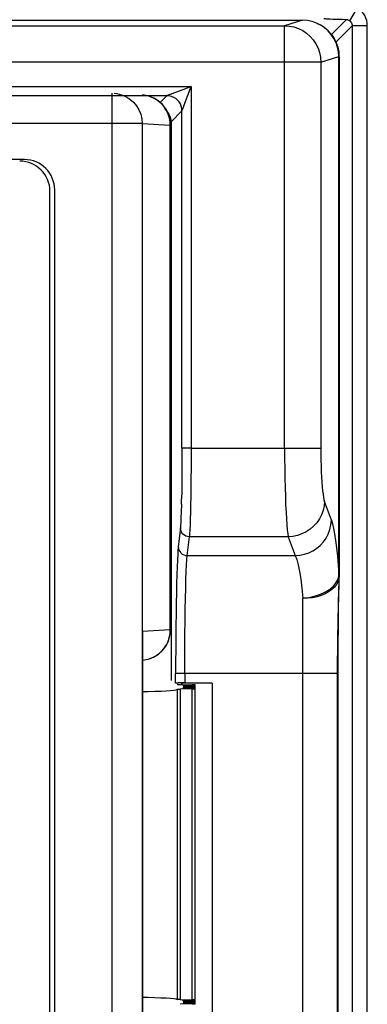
# Model space of a CAD drawing. Extents: x -4139 to -1089, y -1564 to 1941.
# Tile 113 of 160: x -2774 to -2763, y 1121 to 1153. Entities that reach past the tile are written whole.
import ezdxf

# ---------------------------------------------------------------- set-up
doc = ezdxf.new("R2010")
doc.units = 0
doc.header["$LTSCALE"] = 23.1
for name, color, linetype in [('01_DISPLAYCASE_3_1_AM_0', 7, 'CONTINUOUS'), ('03_IOCASE_4_1_AM_0', 7, 'CONTINUOUS'), ('BACK_CASE1_4_1_AM_0', 7, 'CONTINUOUS'), ('R911330333_FOLIE_3_1_AM_0', 7, 'CONTINUOUS'), ('X610_37_IO_BASE-20150120_3', 7, 'CONTINUOUS')]:
    doc.layers.add(name, color=color, linetype=linetype)

msp = doc.modelspace()

# ---------------------------------------------------------------- linework, layer by layer
at = {"layer": '01_DISPLAYCASE_3_1_AM_0', "color": 2}
for p, q in [((-2771.385, 1101.09), (-2771.385, 1150.673)), ((-2770.327, 1150.607), (-2770.396, 1150.613)), ((-2770.205, 1150.582), (-2770.327, 1150.607)), ((-2770.395, 1149.673), (-2847.388, 1149.673)), ((-2770.395, 1149.673), (-2770.395, 1102.09)), ((-2770.395, 1149.673), (-2769.467, 1149.615)), ((-2769.467, 1132.961), (-2769.467, 1149.615)), ((-2769.458, 1149.615), (-2769.467, 1149.615)), ((-2769.467, 1132.961), (-2770.385, 1132.904)), ((-2770.385, 1119.059), (-2770.385, 1132.904)), ((-2769.467, 1132.961), (-2769.458, 1132.961))]:
    msp.add_line(p, q, dxfattribs=at)
at = {"layer": '01_DISPLAYCASE_3_1_AM_0', "color": 7}
for p, q in [((-2769.458, 1149.615), (-2769.458, 1132.961)), ((-2774.285, 1148.483), (-2843.498, 1148.483)), ((-2773.285, 1104.28), (-2773.285, 1147.483)), ((-2770.38, 1132.734), (-2770.38, 1119.229)), ((-2770.383, 1131.963), (-2770.319, 1131.97))]:
    msp.add_line(p, q, dxfattribs=at)
at = {"layer": '01_DISPLAYCASE_3_1_AM_0', "color": 2}
for points in [[(-2771.323, 1150.671), (-2771.23, 1150.661), (-2771.079, 1150.624), (-2770.935, 1150.564), (-2770.802, 1150.482), (-2770.684, 1150.38), (-2770.583, 1150.261), (-2770.502, 1150.127), (-2770.443, 1149.982), (-2770.407, 1149.829), (-2770.395, 1149.673)], [(-2769.467, 1149.615), (-2769.469, 1149.672), (-2769.474, 1149.731), (-2769.482, 1149.791), (-2769.495, 1149.853), (-2769.513, 1149.917), (-2769.536, 1149.982), (-2769.565, 1150.049), (-2769.6, 1150.117), (-2769.643, 1150.185), (-2769.694, 1150.253), (-2769.753, 1150.319), (-2769.823, 1150.383), (-2769.902, 1150.444), (-2769.992, 1150.499), (-2770.093, 1150.545), (-2770.205, 1150.582)], [(-2770.385, 1132.904), (-2770.38, 1132.758), (-2770.38, 1132.734)]]:
    msp.add_lwpolyline(points, dxfattribs=at)
at = {"layer": '01_DISPLAYCASE_3_1_AM_0', "color": 7}
msp.add_lwpolyline([(-2770.319, 1131.97), (-2770.199, 1131.995), (-2770.099, 1132.028), (-2770.015, 1132.066), (-2769.945, 1132.104), (-2769.884, 1132.144), (-2769.824, 1132.19), (-2769.767, 1132.242), (-2769.71, 1132.304), (-2769.66, 1132.369), (-2769.622, 1132.423), (-2769.592, 1132.471), (-2769.569, 1132.514), (-2769.551, 1132.554), (-2769.533, 1132.6), (-2769.518, 1132.648), (-2769.503, 1132.7), (-2769.491, 1132.752), (-2769.482, 1132.795), (-2769.474, 1132.834), (-2769.47, 1132.869), (-2769.467, 1132.902), (-2769.466, 1132.933), (-2769.467, 1132.961)], dxfattribs=at)
for centre, start, end in [((-2770.458, 1149.615), 359.9999, 86.4482), ((-2774.285, 1147.483), 359.9999, 89.9999), ((-2770.458, 1132.961), 274.2702, 359.9999)]:
    msp.add_arc(centre, 1, start, end, dxfattribs=at)
at = {"layer": '03_IOCASE_4_1_AM_0', "color": 7}
for p, q in [((-2852.684, 1153.082), (-2765.095, 1153.082)), ((-2764.655, 1152.997), (-2764.786, 1153.041)), ((-2764.591, 1152.967), (-2764.495, 1152.92)), ((-2763.901, 1151.881), (-2763.911, 1152.038)), ((-2763.89, 1151.879), (-2763.9, 1152.034)), ((-2763.89, 1151.879), (-2763.89, 1134.738)), ((-2769.44, 1149.732), (-2769.44, 1131.289)), ((-2763.9, 1134.07), (-2763.893, 1134.495)), ((-2763.893, 1134.495), (-2763.89, 1134.652)), ((-2763.89, 1134.652), (-2763.89, 1134.68)), ((-2763.906, 1133.681), (-2763.9, 1134.07)), ((-2763.911, 1133.327), (-2763.906, 1133.681)), ((-2763.915, 1132.972), (-2763.911, 1133.327)), ((-2763.918, 1132.581), (-2763.915, 1132.972)), ((-2763.92, 1132.234), (-2763.918, 1132.581)), ((-2763.921, 1131.896), (-2763.92, 1132.234)), ((-2763.921, 1131.52), (-2763.921, 1131.896)), ((-2763.921, 1118.915), (-2763.921, 1131.52)), ((-2769.082, 1131.189), (-2769.111, 1131.16)), ((-2768.082, 1131.207), (-2769.082, 1131.189)), ((-2769.082, 1131.189), (-2769.082, 1131.161)), ((-2768.082, 1131.207), (-2768.99, 1131.207)), ((-2768.082, 1131.207), (-2768.082, 1119.257))]:
    msp.add_line(p, q, dxfattribs=at)
at = {"layer": '03_IOCASE_4_1_AM_0', "color": 2}
for p, q in [((-2765.095, 1153.082), (-2765.691, 1152.903)), ((-2852.088, 1152.903), (-2765.691, 1152.903)), ((-2765.691, 1138.953), (-2765.691, 1152.903)), ((-2764.496, 1151.703), (-2763.901, 1151.88)), ((-2763.901, 1151.88), (-2763.895, 1151.88)), ((-2763.895, 1134.768), (-2763.895, 1151.88)), ((-2764.496, 1151.703), (-2853.284, 1151.703)), ((-2764.496, 1151.703), (-2764.496, 1138.953)), ((-2848.998, 1150.891), (-2768.781, 1150.89)), ((-2768.967, 1150.821), (-2769.412, 1150.654)), ((-2769.018, 1150.258), (-2768.781, 1150.89)), ((-2768.781, 1150.89), (-2768.967, 1150.821)), ((-2768.781, 1150.89), (-2768.781, 1138.953)), ((-2769.58, 1150.591), (-2848.199, 1150.591)), ((-2769.58, 1150.591), (-2769.801, 1150.37)), ((-2769.044, 1150.188), (-2769.024, 1150.24)), ((-2769.024, 1150.24), (-2769.018, 1150.258)), ((-2769.44, 1149.732), (-2769.081, 1150.091)), ((-2769.081, 1138.953), (-2769.081, 1150.091)), ((-2768.781, 1138.953), (-2769.081, 1138.953)), ((-2768.781, 1138.953), (-2764.496, 1138.953)), ((-2764.145, 1136.58), (-2764.374, 1137.201)), ((-2769.135, 1136.326), (-2769.204, 1135.704)), ((-2768.904, 1135.412), (-2768.835, 1136.034)), ((-2765.57, 1136.034), (-2768.835, 1136.034)), ((-2765.57, 1136.034), (-2765.341, 1135.412)), ((-2768.904, 1135.412), (-2765.341, 1135.412)), ((-2764.007, 1134.493), (-2763.952, 1134.582)), ((-2763.952, 1134.582), (-2763.914, 1134.674)), ((-2763.914, 1134.674), (-2763.895, 1134.768)), ((-2763.901, 1134.235), (-2763.892, 1134.585)), ((-2763.892, 1134.618), (-2763.89, 1134.652)), ((-2763.892, 1134.585), (-2763.892, 1134.618)), ((-2763.89, 1134.68), (-2763.89, 1134.68)), ((-2765.09, 1116.761), (-2765.09, 1134.002)), ((-2763.915, 1133.692), (-2763.908, 1133.98)), ((-2763.922, 1133.385), (-2763.915, 1133.692)), ((-2763.927, 1133.081), (-2763.922, 1133.385)), ((-2763.931, 1132.809), (-2763.927, 1133.081)), ((-2763.935, 1132.492), (-2763.931, 1132.809)), ((-2763.939, 1131.983), (-2763.937, 1132.251)), ((-2763.937, 1132.251), (-2763.935, 1132.492)), ((-2763.94, 1131.683), (-2763.939, 1131.983)), ((-2763.94, 1119.243), (-2763.94, 1131.683)), ((-2769.29, 1131.202), (-2769.29, 1131.52)), ((-2763.921, 1131.52), (-2769.29, 1131.52)), ((-2768.99, 1131.52), (-2768.99, 1131.207))]:
    msp.add_line(p, q, dxfattribs=at)
at = {"layer": '03_IOCASE_4_1_AM_0', "color": 7}
for points in [[(-2764.786, 1153.041), (-2764.94, 1153.071), (-2765.095, 1153.082)], [(-2764.498, 1152.921), (-2764.638, 1152.99), (-2764.655, 1152.997)], [(-2763.911, 1152.038), (-2763.942, 1152.192), (-2763.992, 1152.341), (-2764.061, 1152.482), (-2764.148, 1152.612), (-2764.251, 1152.73), (-2764.368, 1152.833), (-2764.498, 1152.921)], [(-2763.9, 1152.034), (-2763.93, 1152.188), (-2763.981, 1152.337), (-2764.051, 1152.478), (-2764.138, 1152.609), (-2764.242, 1152.726), (-2764.359, 1152.829), (-2764.495, 1152.92)], [(-2764.365, 1152.834), (-2764.247, 1152.731), (-2764.143, 1152.613), (-2764.056, 1152.482), (-2763.986, 1152.341), (-2763.935, 1152.191), (-2763.905, 1152.036), (-2763.895, 1151.879)], [(-2763.895, 1151.879), (-2763.894, 1151.879), (-2763.892, 1151.878), (-2763.891, 1151.878), (-2763.89, 1151.879), (-2763.89, 1151.879), (-2763.89, 1151.879)], [(-2769.081, 1138.953), (-2769.081, 1138.655), (-2769.082, 1138.364), (-2769.085, 1138.078), (-2769.088, 1137.801), (-2769.091, 1137.537), (-2769.096, 1137.285)], [(-2765.691, 1138.953), (-2765.69, 1138.616), (-2765.687, 1138.285), (-2765.682, 1137.964), (-2765.675, 1137.656), (-2765.667, 1137.364), (-2765.657, 1137.091)], [(-2764.496, 1138.953), (-2764.495, 1138.757), (-2764.492, 1138.563), (-2764.487, 1138.369), (-2764.48, 1138.181), (-2764.472, 1138.004), (-2764.462, 1137.836)], [(-2769.1, 1137.108), (-2769.107, 1136.85), (-2769.114, 1136.673), (-2769.12, 1136.526), (-2769.128, 1136.411), (-2769.135, 1136.326)], [(-2769.1, 1137.108), (-2769.097, 1137.22), (-2769.096, 1137.284)], [(-2765.657, 1137.091), (-2765.645, 1136.841), (-2765.632, 1136.618), (-2765.618, 1136.423), (-2765.603, 1136.259), (-2765.587, 1136.129), (-2765.57, 1136.034)], [(-2769.204, 1135.704), (-2769.213, 1135.595), (-2769.223, 1135.448), (-2769.233, 1135.26), (-2769.242, 1135.037), (-2769.25, 1134.78), (-2769.258, 1134.495), (-2769.265, 1134.183), (-2769.272, 1133.847), (-2769.277, 1133.489), (-2769.282, 1133.113), (-2769.285, 1132.719), (-2769.288, 1132.317), (-2769.29, 1131.918), (-2769.29, 1131.52)], [(-2763.926, 1134.553), (-2763.974, 1134.461), (-2764.042, 1134.373), (-2764.131, 1134.289), (-2764.237, 1134.214), (-2764.355, 1134.149), (-2764.483, 1134.095), (-2764.62, 1134.052), (-2764.767, 1134.022), (-2764.925, 1134.006), (-2765.09, 1134.004)], [(-2763.889, 1134.738), (-2763.898, 1134.646), (-2763.926, 1134.553)], [(-2763.895, 1134.768), (-2763.893, 1134.762), (-2763.892, 1134.757), (-2763.891, 1134.754), (-2763.89, 1134.751), (-2763.889, 1134.745), (-2763.889, 1134.738)]]:
    msp.add_lwpolyline(points, dxfattribs=at)
at = {"layer": '03_IOCASE_4_1_AM_0', "color": 2}
for points in [[(-2765.691, 1152.903), (-2765.535, 1152.892), (-2765.382, 1152.861), (-2765.234, 1152.811), (-2765.094, 1152.741), (-2764.964, 1152.654), (-2764.847, 1152.55), (-2764.744, 1152.432), (-2764.657, 1152.302), (-2764.587, 1152.162), (-2764.537, 1152.013), (-2764.506, 1151.859), (-2764.496, 1151.703)], [(-2769.513, 1150.616), (-2769.56, 1150.598), (-2769.573, 1150.593), (-2769.58, 1150.591)], [(-2769.081, 1150.091), (-2769.087, 1150.169), (-2769.105, 1150.245), (-2769.135, 1150.318), (-2769.176, 1150.384), (-2769.227, 1150.444), (-2769.286, 1150.495), (-2769.353, 1150.536), (-2769.426, 1150.566), (-2769.502, 1150.584), (-2769.58, 1150.591)], [(-2769.412, 1150.654), (-2769.431, 1150.647), (-2769.45, 1150.639), (-2769.481, 1150.627), (-2769.513, 1150.616)], [(-2769.081, 1150.091), (-2769.078, 1150.098), (-2769.073, 1150.111), (-2769.044, 1150.188)], [(-2768.781, 1138.953), (-2768.781, 1138.619), (-2768.782, 1138.289), (-2768.785, 1137.968), (-2768.788, 1137.659), (-2768.791, 1137.366), (-2768.796, 1137.092)], [(-2764.462, 1137.836), (-2764.45, 1137.686), (-2764.437, 1137.552), (-2764.423, 1137.435), (-2764.407, 1137.336), (-2764.391, 1137.259), (-2764.374, 1137.201)], [(-2764.374, 1137.201), (-2764.388, 1137.051), (-2764.42, 1136.903), (-2764.472, 1136.76), (-2764.543, 1136.624), (-2764.63, 1136.498), (-2764.733, 1136.384), (-2764.85, 1136.283), (-2764.979, 1136.198), (-2765.118, 1136.129), (-2765.264, 1136.079), (-2765.416, 1136.046), (-2765.57, 1136.034)], [(-2768.796, 1137.092), (-2768.801, 1136.842), (-2768.807, 1136.618), (-2768.813, 1136.423), (-2768.82, 1136.259), (-2768.828, 1136.129), (-2768.835, 1136.034)], [(-2765.341, 1135.412), (-2765.186, 1135.425), (-2765.036, 1135.457), (-2764.894, 1135.505), (-2764.76, 1135.57), (-2764.633, 1135.652), (-2764.517, 1135.75), (-2764.412, 1135.863), (-2764.322, 1135.989), (-2764.249, 1136.125), (-2764.194, 1136.271), (-2764.159, 1136.423), (-2764.145, 1136.58)], [(-2764.145, 1136.58), (-2764.109, 1136.462), (-2764.074, 1136.311), (-2764.04, 1136.127), (-2764.007, 1135.912), (-2763.976, 1135.666), (-2763.947, 1135.393), (-2763.92, 1135.093), (-2763.895, 1134.768)], [(-2768.835, 1136.034), (-2768.893, 1136.04), (-2768.949, 1136.056), (-2769.001, 1136.084), (-2769.047, 1136.12), (-2769.084, 1136.164), (-2769.112, 1136.214), (-2769.129, 1136.269), (-2769.135, 1136.326)], [(-2769.204, 1135.704), (-2769.198, 1135.648), (-2769.181, 1135.594), (-2769.154, 1135.545), (-2769.118, 1135.501), (-2769.073, 1135.464), (-2769.021, 1135.436), (-2768.964, 1135.418), (-2768.904, 1135.412)], [(-2768.99, 1131.52), (-2768.99, 1131.965), (-2768.987, 1132.405), (-2768.984, 1132.833), (-2768.979, 1133.245), (-2768.973, 1133.636), (-2768.966, 1134), (-2768.958, 1134.334), (-2768.948, 1134.633), (-2768.938, 1134.893), (-2768.927, 1135.111), (-2768.916, 1135.285), (-2768.904, 1135.412)], [(-2765.341, 1135.412), (-2765.292, 1135.285), (-2765.245, 1135.111), (-2765.201, 1134.893), (-2765.16, 1134.634), (-2765.123, 1134.335), (-2765.09, 1134.002)], [(-2765.09, 1134.004), (-2764.938, 1134.023), (-2764.788, 1134.052), (-2764.643, 1134.091), (-2764.506, 1134.14), (-2764.381, 1134.195), (-2764.268, 1134.258), (-2764.166, 1134.33), (-2764.078, 1134.409), (-2764.007, 1134.493)], [(-2763.908, 1133.98), (-2763.904, 1134.135), (-2763.903, 1134.169), (-2763.901, 1134.235)]]:
    msp.add_lwpolyline(points, dxfattribs=at)
at = {"layer": '03_IOCASE_4_1_AM_0', "color": 7}
for points in [[(-2769.44, 1149.73, 0), (-2769.44, 1149.73, 0), (-2769.44, 1149.74, 0), (-2769.44, 1149.74, 0), (-2769.44, 1149.74, 0), (-2769.44, 1149.75, 0), (-2769.44, 1149.75, 0), (-2769.44, 1149.75, 0), (-2769.44, 1149.75, 0), (-2769.44, 1149.76, 0), (-2769.44, 1149.76, 0), (-2769.44, 1149.76, 0), (-2769.44, 1149.76, 0), (-2769.44, 1149.77, 0), (-2769.44, 1149.77, 0), (-2769.44, 1149.77, 0), (-2769.44, 1149.78, 0), (-2769.44, 1149.78, 0), (-2769.44, 1149.78, 0), (-2769.44, 1149.78, 0), (-2769.44, 1149.79, 0), (-2769.44, 1149.79, 0), (-2769.44, 1149.79, 0), (-2769.44, 1149.79, 0), (-2769.44, 1149.8, 0), (-2769.44, 1149.8, 0), (-2769.44, 1149.8, 0), (-2769.45, 1149.81, 0), (-2769.45, 1149.81, 0), (-2769.45, 1149.81, 0), (-2769.45, 1149.81, 0), (-2769.45, 1149.82, 0), (-2769.45, 1149.82, 0), (-2769.45, 1149.82, 0), (-2769.45, 1149.82, 0), (-2769.45, 1149.83, 0), (-2769.45, 1149.83, 0), (-2769.45, 1149.83, 0), (-2769.45, 1149.83, 0), (-2769.45, 1149.84, 0), (-2769.45, 1149.84, 0), (-2769.45, 1149.84, 0), (-2769.45, 1149.85, 0), (-2769.45, 1149.85, 0), (-2769.45, 1149.85, 0), (-2769.45, 1149.85, 0), (-2769.46, 1149.86, 0), (-2769.46, 1149.86, 0), (-2769.46, 1149.86, 0), (-2769.46, 1149.86, 0), (-2769.46, 1149.87, 0), (-2769.46, 1149.87, 0), (-2769.46, 1149.87, 0), (-2769.46, 1149.87, 0), (-2769.46, 1149.88, 0), (-2769.46, 1149.88, 0), (-2769.46, 1149.88, 0), (-2769.46, 1149.89, 0), (-2769.46, 1149.89, 0), (-2769.47, 1149.89, 0), (-2769.47, 1149.89, 0), (-2769.47, 1149.9, 0), (-2769.47, 1149.9, 0), (-2769.47, 1149.9, 0), (-2769.47, 1149.9, 0), (-2769.47, 1149.91, 0), (-2769.47, 1149.91, 0), (-2769.47, 1149.91, 0), (-2769.47, 1149.91, 0), (-2769.47, 1149.92, 0), (-2769.48, 1149.92, 0), (-2769.48, 1149.92, 0), (-2769.48, 1149.92, 0), (-2769.48, 1149.93, 0), (-2769.48, 1149.93, 0), (-2769.48, 1149.93, 0), (-2769.48, 1149.93, 0), (-2769.48, 1149.94, 0), (-2769.48, 1149.94, 0), (-2769.49, 1149.94, 0), (-2769.49, 1149.94, 0), (-2769.49, 1149.95, 0), (-2769.49, 1149.95, 0), (-2769.49, 1149.95, 0), (-2769.49, 1149.95, 0), (-2769.49, 1149.96, 0), (-2769.49, 1149.96, 0), (-2769.5, 1149.96, 0), (-2769.5, 1149.96, 0), (-2769.5, 1149.97, 0), (-2769.5, 1149.97, 0), (-2769.5, 1149.97, 0), (-2769.5, 1149.97, 0), (-2769.5, 1149.98, 0), (-2769.5, 1149.98, 0), (-2769.51, 1149.98, 0), (-2769.51, 1149.98, 0), (-2769.51, 1149.98, 0), (-2769.51, 1149.99, 0), (-2769.51, 1149.99, 0), (-2769.51, 1149.99, 0), (-2769.51, 1149.99, 0), (-2769.52, 1150, 0), (-2769.52, 1150, 0), (-2769.52, 1150, 0), (-2769.52, 1150, 0), (-2769.52, 1150.01, 0), (-2769.52, 1150.01, 0), (-2769.52, 1150.01, 0), (-2769.53, 1150.01, 0), (-2769.53, 1150.01, 0), (-2769.53, 1150.02, 0), (-2769.53, 1150.02, 0), (-2769.53, 1150.02, 0), (-2769.53, 1150.02, 0), (-2769.54, 1150.03, 0), (-2769.54, 1150.03, 0), (-2769.54, 1150.03, 0), (-2769.54, 1150.03, 0), (-2769.54, 1150.03, 0), (-2769.54, 1150.04, 0), (-2769.55, 1150.04, 0), (-2769.55, 1150.04, 0), (-2769.55, 1150.04, 0), (-2769.55, 1150.05, 0), (-2769.55, 1150.05, 0), (-2769.55, 1150.05, 0), (-2769.56, 1150.05, 0), (-2769.56, 1150.05, 0)], [(-2768.99, 1131.21, 0), (-2768.99, 1131.21, 0), (-2769, 1131.21, 0), (-2769, 1131.21, 0), (-2769, 1131.21, 0), (-2769.01, 1131.21, 0), (-2769.01, 1131.21, 0), (-2769.02, 1131.21, 0), (-2769.02, 1131.21, 0), (-2769.02, 1131.21, 0), (-2769.03, 1131.21, 0), (-2769.03, 1131.21, 0), (-2769.03, 1131.21, 0), (-2769.04, 1131.21, 0), (-2769.04, 1131.21, 0), (-2769.04, 1131.21, 0), (-2769.05, 1131.21, 0), (-2769.05, 1131.21, 0), (-2769.05, 1131.21, 0), (-2769.06, 1131.21, 0), (-2769.06, 1131.21, 0), (-2769.07, 1131.21, 0), (-2769.07, 1131.21, 0), (-2769.07, 1131.21, 0), (-2769.08, 1131.21, 0), (-2769.08, 1131.21, 0), (-2769.08, 1131.21, 0), (-2769.09, 1131.21, 0), (-2769.09, 1131.21, 0), (-2769.09, 1131.21, 0), (-2769.1, 1131.21, 0), (-2769.1, 1131.21, 0), (-2769.1, 1131.21, 0), (-2769.11, 1131.21, 0), (-2769.11, 1131.21, 0), (-2769.11, 1131.21, 0), (-2769.12, 1131.21, 0), (-2769.12, 1131.21, 0), (-2769.12, 1131.21, 0), (-2769.13, 1131.21, 0), (-2769.13, 1131.21, 0), (-2769.13, 1131.21, 0), (-2769.14, 1131.21, 0), (-2769.14, 1131.21, 0), (-2769.14, 1131.21, 0), (-2769.15, 1131.21, 0), (-2769.15, 1131.21, 0), (-2769.15, 1131.21, 0), (-2769.15, 1131.21, 0), (-2769.16, 1131.21, 0), (-2769.16, 1131.21, 0), (-2769.16, 1131.21, 0), (-2769.17, 1131.21, 0), (-2769.17, 1131.21, 0), (-2769.17, 1131.21, 0), (-2769.18, 1131.21, 0), (-2769.18, 1131.21, 0), (-2769.18, 1131.21, 0), (-2769.18, 1131.21, 0), (-2769.19, 1131.21, 0), (-2769.19, 1131.21, 0), (-2769.19, 1131.21, 0), (-2769.19, 1131.21, 0), (-2769.2, 1131.21, 0), (-2769.2, 1131.21, 0), (-2769.2, 1131.21, 0), (-2769.2, 1131.21, 0), (-2769.21, 1131.21, 0), (-2769.21, 1131.2, 0), (-2769.21, 1131.2, 0), (-2769.21, 1131.2, 0), (-2769.22, 1131.2, 0), (-2769.22, 1131.2, 0), (-2769.22, 1131.2, 0), (-2769.22, 1131.2, 0), (-2769.23, 1131.2, 0), (-2769.23, 1131.2, 0), (-2769.23, 1131.2, 0), (-2769.23, 1131.2, 0), (-2769.23, 1131.2, 0), (-2769.24, 1131.2, 0), (-2769.24, 1131.2, 0), (-2769.24, 1131.2, 0), (-2769.24, 1131.2, 0), (-2769.24, 1131.2, 0), (-2769.25, 1131.2, 0), (-2769.25, 1131.2, 0), (-2769.25, 1131.2, 0), (-2769.25, 1131.2, 0), (-2769.25, 1131.2, 0), (-2769.26, 1131.2, 0), (-2769.26, 1131.2, 0), (-2769.26, 1131.2, 0), (-2769.26, 1131.2, 0), (-2769.26, 1131.2, 0), (-2769.26, 1131.2, 0), (-2769.27, 1131.2, 0), (-2769.27, 1131.2, 0), (-2769.27, 1131.2, 0), (-2769.27, 1131.2, 0), (-2769.27, 1131.2, 0), (-2769.27, 1131.2, 0), (-2769.27, 1131.2, 0), (-2769.27, 1131.2, 0), (-2769.28, 1131.2, 0), (-2769.28, 1131.2, 0), (-2769.28, 1131.2, 0), (-2769.28, 1131.2, 0), (-2769.28, 1131.2, 0), (-2769.28, 1131.2, 0), (-2769.28, 1131.2, 0), (-2769.28, 1131.2, 0), (-2769.28, 1131.2, 0), (-2769.28, 1131.2, 0), (-2769.28, 1131.2, 0), (-2769.29, 1131.2, 0), (-2769.29, 1131.2, 0), (-2769.29, 1131.2, 0), (-2769.29, 1131.2, 0), (-2769.29, 1131.2, 0), (-2769.29, 1131.2, 0), (-2769.29, 1131.2, 0), (-2769.29, 1131.2, 0), (-2769.29, 1131.2, 0), (-2769.29, 1131.2, 0), (-2769.29, 1131.2, 0), (-2769.29, 1131.2, 0), (-2769.29, 1131.2, 0), (-2769.29, 1131.2, 0)]]:
    msp.add_polyline3d(points, dxfattribs=at)
at = {"layer": 'BACK_CASE1_4_1_AM_0', "color": 2}
for p, q in [((-2769.244, 1130.997), (-2769.244, 1120.766)), ((-2769.144, 1131.004), (-2769.144, 1120.759)), ((-2768.941, 1131.13), (-2768.941, 1131.115)), ((-2768.941, 1131.09), (-2768.941, 1131.075)), ((-2768.941, 1131.05), (-2768.941, 1131.035)), ((-2768.741, 1131.103), (-2768.741, 1131.135)), ((-2768.741, 1131.062), (-2768.741, 1131.095)), ((-2768.741, 1131.022), (-2768.741, 1131.055)), ((-2768.741, 1120.749), (-2768.741, 1131.014)), ((-2768.941, 1120.729), (-2768.941, 1120.714)), ((-2768.941, 1120.688), (-2768.941, 1120.673)), ((-2768.941, 1120.648), (-2768.941, 1120.633)), ((-2768.741, 1120.709), (-2768.741, 1120.741)), ((-2768.741, 1120.668), (-2768.741, 1120.701)), ((-2768.741, 1120.628), (-2768.741, 1120.661))]:
    msp.add_line(p, q, dxfattribs=at)
at = {"layer": 'BACK_CASE1_4_1_AM_0', "color": 7}
for p, q in [((-2768.741, 1131.014), (-2769.144, 1131.004)), ((-2769.141, 1131.161), (-2768.741, 1131.15)), ((-2769.037, 1131.121), (-2769.041, 1131.123)), ((-2769.037, 1131.081), (-2769.041, 1131.082)), ((-2769.037, 1131.04), (-2769.041, 1131.042)), ((-2768.741, 1131.135), (-2768.941, 1131.13)), ((-2768.941, 1131.115), (-2768.741, 1131.11)), ((-2768.741, 1131.095), (-2768.941, 1131.09)), ((-2768.941, 1131.075), (-2768.741, 1131.07)), ((-2768.741, 1131.055), (-2768.941, 1131.05)), ((-2768.941, 1131.035), (-2768.741, 1131.029)), ((-2768.707, 1131.149), (-2768.741, 1131.15)), ((-2768.707, 1131.109), (-2768.741, 1131.11)), ((-2768.707, 1131.069), (-2768.741, 1131.07)), ((-2768.646, 1131.141), (-2768.641, 1131.143)), ((-2768.646, 1131.101), (-2768.641, 1131.103)), ((-2768.646, 1131.06), (-2768.641, 1131.062)), ((-2768.641, 1120.62), (-2768.641, 1131.143)), ((-2769.144, 1120.759), (-2768.741, 1120.749)), ((-2768.741, 1120.613), (-2769.141, 1120.603)), ((-2768.741, 1120.734), (-2768.941, 1120.729)), ((-2768.941, 1120.714), (-2768.741, 1120.709)), ((-2768.741, 1120.693), (-2768.941, 1120.688)), ((-2768.941, 1120.673), (-2768.741, 1120.668)), ((-2768.741, 1120.653), (-2768.941, 1120.648)), ((-2768.941, 1120.633), (-2768.741, 1120.628)), ((-2768.707, 1120.707), (-2768.741, 1120.709)), ((-2768.707, 1120.667), (-2768.741, 1120.668)), ((-2768.707, 1120.627), (-2768.741, 1120.628)), ((-2768.646, 1120.739), (-2768.641, 1120.741)), ((-2768.646, 1120.699), (-2768.641, 1120.701)), ((-2768.646, 1120.659), (-2768.641, 1120.661)), ((-2768.646, 1120.618), (-2768.641, 1120.62))]:
    msp.add_line(p, q, dxfattribs=at)
for points in [[(-2770.38, 1130.925), (-2770.198, 1130.928), (-2769.973, 1130.935), (-2769.773, 1130.943), (-2769.599, 1130.953), (-2769.458, 1130.963), (-2769.35, 1130.974), (-2769.279, 1130.985), (-2769.244, 1130.997)], [(-2769.244, 1130.997), (-2769.239, 1130.999), (-2769.229, 1131), (-2769.215, 1131.001), (-2769.196, 1131.002), (-2769.173, 1131.003), (-2769.144, 1131.004)], [(-2769.041, 1131.123), (-2769.037, 1131.125), (-2769.024, 1131.126), (-2769.003, 1131.128), (-2768.976, 1131.129), (-2768.941, 1131.13)], [(-2769.041, 1131.082), (-2769.037, 1131.084), (-2769.024, 1131.086), (-2769.003, 1131.088), (-2768.976, 1131.089), (-2768.941, 1131.09)], [(-2769.041, 1131.042), (-2769.037, 1131.044), (-2769.024, 1131.046), (-2769.003, 1131.047), (-2768.976, 1131.049), (-2768.941, 1131.05)], [(-2768.941, 1131.115), (-2768.976, 1131.116), (-2769.003, 1131.118), (-2769.024, 1131.119), (-2769.037, 1131.121)], [(-2768.941, 1131.075), (-2768.976, 1131.076), (-2769.003, 1131.077), (-2769.024, 1131.079), (-2769.037, 1131.081)], [(-2768.941, 1131.035), (-2768.976, 1131.036), (-2769.003, 1131.037), (-2769.024, 1131.039), (-2769.037, 1131.04)], [(-2768.741, 1131.135), (-2768.707, 1131.136), (-2768.679, 1131.138), (-2768.659, 1131.139), (-2768.646, 1131.141)], [(-2768.741, 1131.095), (-2768.707, 1131.096), (-2768.679, 1131.097), (-2768.659, 1131.099), (-2768.646, 1131.101)], [(-2768.741, 1131.055), (-2768.707, 1131.056), (-2768.679, 1131.057), (-2768.659, 1131.059), (-2768.646, 1131.06)], [(-2768.641, 1131.022), (-2768.646, 1131.024), (-2768.659, 1131.025), (-2768.679, 1131.027), (-2768.707, 1131.028), (-2768.741, 1131.029)], [(-2768.741, 1131.014), (-2768.707, 1131.015), (-2768.679, 1131.017), (-2768.659, 1131.018), (-2768.646, 1131.02), (-2768.641, 1131.022)], [(-2768.641, 1131.143), (-2768.646, 1131.145), (-2768.659, 1131.146), (-2768.679, 1131.148), (-2768.707, 1131.149)], [(-2768.641, 1131.103), (-2768.646, 1131.104), (-2768.659, 1131.106), (-2768.679, 1131.108), (-2768.707, 1131.109)], [(-2768.641, 1131.062), (-2768.646, 1131.064), (-2768.659, 1131.066), (-2768.679, 1131.067), (-2768.707, 1131.069)], [(-2770.38, 1120.839), (-2770.201, 1120.835), (-2769.976, 1120.828), (-2769.775, 1120.82), (-2769.601, 1120.811), (-2769.459, 1120.801), (-2769.35, 1120.79), (-2769.279, 1120.778), (-2769.244, 1120.766)], [(-2769.144, 1120.759), (-2769.173, 1120.76), (-2769.196, 1120.761), (-2769.215, 1120.762), (-2769.229, 1120.763), (-2769.239, 1120.765), (-2769.244, 1120.766)], [(-2769.041, 1120.721), (-2769.037, 1120.723), (-2769.024, 1120.725), (-2769.003, 1120.726), (-2768.976, 1120.728), (-2768.941, 1120.729)], [(-2768.941, 1120.714), (-2768.976, 1120.715), (-2769.003, 1120.716), (-2769.024, 1120.718), (-2769.037, 1120.719), (-2769.041, 1120.721)], [(-2769.041, 1120.681), (-2769.037, 1120.683), (-2769.024, 1120.684), (-2769.003, 1120.686), (-2768.976, 1120.687), (-2768.941, 1120.688)], [(-2768.941, 1120.673), (-2768.976, 1120.674), (-2769.003, 1120.676), (-2769.024, 1120.677), (-2769.037, 1120.679), (-2769.041, 1120.681)], [(-2769.041, 1120.64), (-2769.037, 1120.642), (-2769.024, 1120.644), (-2769.003, 1120.646), (-2768.976, 1120.647), (-2768.941, 1120.648)], [(-2768.941, 1120.633), (-2768.976, 1120.634), (-2769.003, 1120.635), (-2769.024, 1120.637), (-2769.037, 1120.639), (-2769.041, 1120.64)], [(-2768.641, 1120.741), (-2768.646, 1120.743), (-2768.659, 1120.745), (-2768.679, 1120.746), (-2768.707, 1120.748), (-2768.741, 1120.749)], [(-2768.741, 1120.734), (-2768.707, 1120.735), (-2768.679, 1120.736), (-2768.659, 1120.738), (-2768.646, 1120.739)], [(-2768.741, 1120.693), (-2768.707, 1120.694), (-2768.679, 1120.696), (-2768.659, 1120.697), (-2768.646, 1120.699)], [(-2768.741, 1120.653), (-2768.707, 1120.654), (-2768.679, 1120.655), (-2768.659, 1120.657), (-2768.646, 1120.659)], [(-2768.741, 1120.613), (-2768.707, 1120.614), (-2768.679, 1120.615), (-2768.659, 1120.617), (-2768.646, 1120.618)], [(-2768.641, 1120.701), (-2768.646, 1120.703), (-2768.659, 1120.704), (-2768.679, 1120.706), (-2768.707, 1120.707)], [(-2768.641, 1120.661), (-2768.646, 1120.662), (-2768.659, 1120.664), (-2768.679, 1120.666), (-2768.707, 1120.667)], [(-2768.641, 1120.62), (-2768.646, 1120.622), (-2768.659, 1120.624), (-2768.679, 1120.625), (-2768.707, 1120.627)]]:
    msp.add_lwpolyline(points, dxfattribs=at)
msp.add_polyline3d([(-2769.24, 1131.17, 0), (-2769.24, 1131.17, 0), (-2769.24, 1131.17, 0), (-2769.24, 1131.17, 0), (-2769.24, 1131.17, 0), (-2769.24, 1131.17, 0), (-2769.24, 1131.17, 0), (-2769.24, 1131.17, 0), (-2769.24, 1131.17, 0), (-2769.24, 1131.17, 0), (-2769.24, 1131.17, 0), (-2769.24, 1131.17, 0), (-2769.24, 1131.17, 0), (-2769.24, 1131.17, 0), (-2769.24, 1131.17, 0), (-2769.24, 1131.17, 0), (-2769.24, 1131.17, 0), (-2769.24, 1131.17, 0), (-2769.24, 1131.17, 0), (-2769.24, 1131.17, 0), (-2769.24, 1131.17, 0), (-2769.24, 1131.17, 0), (-2769.24, 1131.17, 0), (-2769.24, 1131.17, 0), (-2769.24, 1131.17, 0), (-2769.24, 1131.17, 0), (-2769.24, 1131.17, 0), (-2769.24, 1131.17, 0), (-2769.24, 1131.17, 0), (-2769.24, 1131.17, 0), (-2769.24, 1131.17, 0), (-2769.23, 1131.17, 0), (-2769.23, 1131.17, 0), (-2769.23, 1131.17, 0), (-2769.23, 1131.17, 0), (-2769.23, 1131.17, 0), (-2769.23, 1131.17, 0), (-2769.23, 1131.17, 0), (-2769.23, 1131.17, 0), (-2769.23, 1131.17, 0), (-2769.23, 1131.17, 0), (-2769.23, 1131.17, 0), (-2769.23, 1131.17, 0), (-2769.23, 1131.17, 0), (-2769.23, 1131.17, 0), (-2769.23, 1131.16, 0), (-2769.23, 1131.16, 0), (-2769.23, 1131.16, 0), (-2769.23, 1131.16, 0), (-2769.23, 1131.16, 0), (-2769.22, 1131.16, 0), (-2769.22, 1131.16, 0), (-2769.22, 1131.16, 0), (-2769.22, 1131.16, 0), (-2769.22, 1131.16, 0), (-2769.22, 1131.16, 0), (-2769.22, 1131.16, 0), (-2769.22, 1131.16, 0), (-2769.22, 1131.16, 0), (-2769.22, 1131.16, 0), (-2769.22, 1131.16, 0), (-2769.22, 1131.16, 0), (-2769.22, 1131.16, 0), (-2769.22, 1131.16, 0), (-2769.21, 1131.16, 0), (-2769.21, 1131.16, 0), (-2769.21, 1131.16, 0), (-2769.21, 1131.16, 0), (-2769.21, 1131.16, 0), (-2769.21, 1131.16, 0), (-2769.21, 1131.16, 0), (-2769.21, 1131.16, 0), (-2769.21, 1131.16, 0), (-2769.21, 1131.16, 0), (-2769.21, 1131.16, 0), (-2769.2, 1131.16, 0), (-2769.2, 1131.16, 0), (-2769.2, 1131.16, 0), (-2769.2, 1131.16, 0), (-2769.2, 1131.16, 0), (-2769.2, 1131.16, 0), (-2769.2, 1131.16, 0), (-2769.2, 1131.16, 0), (-2769.2, 1131.16, 0), (-2769.2, 1131.16, 0), (-2769.19, 1131.16, 0), (-2769.19, 1131.16, 0), (-2769.19, 1131.16, 0), (-2769.19, 1131.16, 0), (-2769.19, 1131.16, 0), (-2769.19, 1131.16, 0), (-2769.19, 1131.16, 0), (-2769.19, 1131.16, 0), (-2769.19, 1131.16, 0), (-2769.18, 1131.16, 0), (-2769.18, 1131.16, 0), (-2769.18, 1131.16, 0), (-2769.18, 1131.16, 0), (-2769.18, 1131.16, 0), (-2769.18, 1131.16, 0), (-2769.18, 1131.16, 0), (-2769.18, 1131.16, 0), (-2769.18, 1131.16, 0), (-2769.17, 1131.16, 0), (-2769.17, 1131.16, 0), (-2769.17, 1131.16, 0), (-2769.17, 1131.16, 0), (-2769.17, 1131.16, 0), (-2769.17, 1131.16, 0), (-2769.17, 1131.16, 0), (-2769.17, 1131.16, 0), (-2769.16, 1131.16, 0), (-2769.16, 1131.16, 0), (-2769.16, 1131.16, 0), (-2769.16, 1131.16, 0), (-2769.16, 1131.16, 0), (-2769.16, 1131.16, 0), (-2769.16, 1131.16, 0), (-2769.16, 1131.16, 0), (-2769.15, 1131.16, 0), (-2769.15, 1131.16, 0), (-2769.15, 1131.16, 0), (-2769.15, 1131.16, 0), (-2769.15, 1131.16, 0), (-2769.15, 1131.16, 0), (-2769.15, 1131.16, 0), (-2769.14, 1131.16, 0), (-2769.14, 1131.16, 0), (-2769.14, 1131.16, 0)], dxfattribs=at)
at = {"layer": 'R911330333_FOLIE_3_1_AM_0', "color": 7}
msp.add_line((-2773.441, 1104.332), (-2773.441, 1147.432), dxfattribs=at)
msp.add_arc((-2774.441, 1147.432), 1, 359.9999, 89.9999, dxfattribs=at)
at = {"layer": 'X610_37_IO_BASE-20150120_3', "color": 2}
for p, q in [((-2763.29, 1153.493), (-2763.553, 1153.068)), ((-2763.657, 1153.1), (-2764.143, 1152.614)), ((-2763.994, 1152.363), (-2763.459, 1152.898)), ((-2762.959, 1152.898), (-2763.459, 1152.898)), ((-2762.959, 1068.371), (-2762.959, 1152.898))]:
    msp.add_line(p, q, dxfattribs=at)
for points in [[(-2762.959, 1152.898), (-2762.964, 1152.987), (-2762.98, 1153.073), (-2763.006, 1153.156), (-2763.042, 1153.235), (-2763.087, 1153.307), (-2763.143, 1153.373), (-2763.211, 1153.435), (-2763.29, 1153.493)], [(-2763.657, 1153.1), (-2763.782, 1153.102), (-2763.898, 1153.105), (-2764.006, 1153.107), (-2764.103, 1153.111), (-2764.187, 1153.114), (-2764.259, 1153.118), (-2764.315, 1153.123), (-2764.356, 1153.127), (-2764.381, 1153.132), (-2764.39, 1153.137)], [(-2763.553, 1153.068), (-2763.571, 1153.078), (-2763.587, 1153.086), (-2763.603, 1153.091), (-2763.619, 1153.095), (-2763.637, 1153.099), (-2763.657, 1153.1)], [(-2763.553, 1153.068), (-2763.526, 1153.048), (-2763.503, 1153.024), (-2763.484, 1152.996), (-2763.47, 1152.965), (-2763.462, 1152.932), (-2763.459, 1152.898)], [(-2763.459, 1152.898), (-2763.459, 1068.433), (-2763.46, 1068.346), (-2763.461, 1068.261), (-2763.462, 1068.18), (-2763.464, 1068.105), (-2763.466, 1068.037), (-2763.468, 1067.977), (-2763.471, 1067.926), (-2763.473, 1067.884), (-2763.476, 1067.853), (-2763.479, 1067.833), (-2763.482, 1067.824)]]:
    msp.add_lwpolyline(points, dxfattribs=at)

doc.saveas('drawing.dxf')
